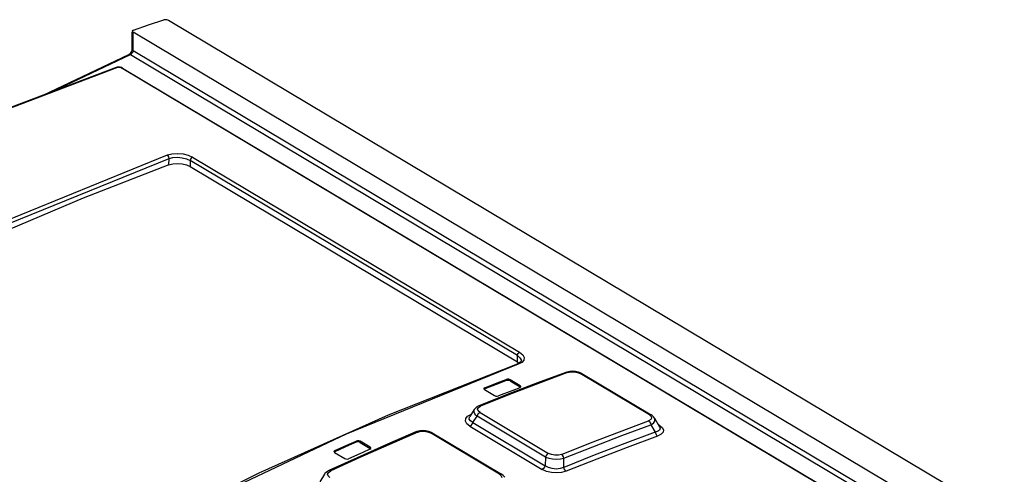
# Model space of a CAD drawing. Extents: x 0 to 594, y 0 to 420.
# Tile 35 of 38: x 517.06 to 531.45, y 134.56 to 141.2. Entities that reach past the tile are written whole.
import ezdxf

# ---------------------------------------------------------------- set-up
doc = ezdxf.new("R2010")
doc.units = 0
doc.header["$LTSCALE"] = 32.67
doc.layers.get('0').update_dxf_attribs({"linetype": 'CONTINUOUS'})

msp = doc.modelspace()

# ---------------------------------------------------------------- linework, layer by layer
at = {"color": 7, "linetype": 'CONTINUOUS'}
for p, q in [((551.073, 122.192), (519.24, 141.186)), ((518.707, 140.764), (518.708, 141.013)), ((518.708, 141.03), (518.708, 141.027)), ((536.306, 130.52), (518.721, 141.013)), ((517.408, 140.095), (518.661, 140.689)), ((518.661, 140.689), (518.669, 140.694)), ((518.669, 140.694), (518.678, 140.702)), ((518.706, 140.753), (518.707, 140.764)), ((518.488, 140.503), (518.476, 140.499)), ((518.51, 140.505), (518.488, 140.503)), ((518.533, 140.502), (518.51, 140.505)), ((518.566, 140.49), (535.557, 130.352)), ((519.556, 139.05), (524.334, 136.199)), ((524.334, 136.199), (524.358, 136.179)), ((524.391, 136.216), (524.391, 136.216)), ((524.336, 136.168), (524.33, 136.166)), ((525.042, 136.045), (524.626, 135.89)), ((525.055, 136.049), (525.042, 136.045)), ((525.098, 136.058), (525.055, 136.049)), ((525.265, 136.032), (525.226, 136.048)), ((524.373, 135.848), (524.226, 135.936)), ((524.226, 135.919), (524.373, 135.831)), ((525.277, 136.025), (525.265, 136.032)), ((525.277, 136.026), (526.288, 135.422)), ((523.844, 135.806), (523.845, 135.802)), ((523.845, 135.802), (523.854, 135.793)), ((523.857, 135.803), (523.849, 135.798)), ((523.854, 135.793), (524.001, 135.705)), ((524.626, 135.89), (524.186, 135.72)), ((524.37, 135.821), (524.381, 135.829)), ((524.382, 135.839), (524.373, 135.848)), ((524.377, 135.828), (524.373, 135.831)), ((524.381, 135.829), (524.383, 135.835)), ((524.383, 135.835), (524.382, 135.839)), ((524.186, 135.72), (523.771, 135.556)), ((523.705, 135.504), (523.638, 135.399)), ((526.337, 135.376), (526.411, 135.249)), ((522.864, 135.179), (522.852, 135.174)), ((522.907, 135.19), (522.864, 135.179)), ((523.079, 135.167), (523.039, 135.183)), ((526.283, 135.28), (526.347, 135.171)), ((522.184, 134.952), (522.037, 135.039)), ((522.852, 135.174), (522.436, 134.994)), ((523.091, 135.161), (523.079, 135.167)), ((523.091, 135.161), (524.1, 134.559)), ((522.436, 134.994), (521.995, 134.798)), ((522.037, 135.022), (522.184, 134.935)), ((522.181, 134.922), (522.192, 134.931)), ((522.193, 134.942), (522.184, 134.952)), ((522.189, 134.93), (522.184, 134.935)), ((522.192, 134.931), (522.194, 134.938)), ((522.194, 134.938), (522.193, 134.942)), ((521.995, 134.798), (521.581, 134.609)), ((521.655, 134.888), (521.656, 134.883)), ((521.656, 134.883), (521.665, 134.874)), ((521.668, 134.886), (521.659, 134.879)), ((521.665, 134.874), (521.812, 134.786)), ((525.011, 134.657), (525.014, 134.79)), ((521.517, 134.556), (521.448, 134.446))]:
    msp.add_line(p, q, dxfattribs=at)
at = {"color": 9, "linetype": 'CONTINUOUS'}
for p, q in [((518.72, 140.746), (518.721, 141.013)), ((517.546, 140.147), (518.682, 140.686)), ((518.682, 140.686), (535.943, 130.387)), ((518.715, 140.722), (518.709, 140.711)), ((518.72, 140.746), (536.028, 130.418)), ((518.511, 140.5), (518.492, 140.497)), ((518.532, 140.498), (518.511, 140.5)), ((518.549, 140.491), (518.532, 140.498)), ((535.54, 130.353), (518.549, 140.491)), ((519.245, 139.077), (519.246, 139.17)), ((519.556, 139.14), (519.556, 139.05)), ((524.335, 136.289), (519.556, 139.14)), ((519.589, 139.189), (524.367, 136.338)), ((524.334, 136.199), (524.335, 136.289)), ((524.398, 136.19), (524.347, 136.163)), ((524.428, 136.225), (524.398, 136.19)), ((524.347, 136.163), (521.835, 135.144)), ((525.067, 136.041), (524.644, 135.883)), ((524.17, 135.924), (524.17, 135.941)), ((524.226, 135.936), (524.226, 135.919)), ((526.262, 135.423), (525.25, 136.027)), ((523.857, 135.82), (523.857, 135.803)), ((524.644, 135.883), (524.221, 135.72)), ((524.373, 135.831), (524.373, 135.848)), ((524.221, 135.72), (523.796, 135.552)), ((523.753, 135.509), (523.765, 135.533)), ((523.765, 135.533), (523.796, 135.552)), ((523.607, 135.403), (523.655, 135.43)), ((523.685, 135.312), (523.744, 135.404)), ((524.745, 134.806), (523.744, 135.404)), ((523.788, 135.459), (524.79, 134.861)), ((526.262, 135.423), (526.288, 135.4)), ((526.288, 135.4), (526.295, 135.377)), ((523.64, 135.257), (524.698, 134.626)), ((523.685, 135.312), (524.742, 134.681)), ((526.406, 135.275), (526.391, 135.283)), ((526.406, 135.275), (526.397, 135.273)), ((521.981, 135.025), (521.981, 135.042)), ((522.037, 135.039), (522.037, 135.022)), ((522.878, 135.171), (522.454, 134.987)), ((524.071, 134.559), (523.063, 135.161)), ((521.668, 134.903), (521.668, 134.886)), ((522.454, 134.987), (522.031, 134.799)), ((522.184, 134.935), (522.184, 134.952)), ((522.031, 134.799), (521.607, 134.605)), ((524.745, 134.806), (524.742, 134.681)), ((521.575, 134.583), (521.607, 134.605)), ((521.562, 134.558), (521.575, 134.583))]:
    msp.add_line(p, q, dxfattribs=at)
at = {"color": 7, "linetype": 'CONTINUOUS'}
for points in [[(518.725, 141.046), (518.947, 141.12), (519.17, 141.193)], [(519.24, 141.186), (519.228, 141.191), (519.214, 141.195), (519.198, 141.197), (519.183, 141.196), (519.17, 141.193)], [(518.725, 141.046), (518.715, 141.041), (518.709, 141.035), (518.708, 141.03)], [(518.708, 141.027), (518.712, 141.02), (518.721, 141.013)], [(518.678, 140.702), (518.688, 140.713), (518.696, 140.727)], [(518.696, 140.727), (518.702, 140.741), (518.706, 140.753)], [(518.476, 140.499), (516.155, 139.62), (513.826, 138.589), (511.497, 137.41)], [(518.566, 140.49), (518.554, 140.496), (518.533, 140.502)], [(519.245, 139.077), (517.992, 138.59), (516.735, 138.059), (515.478, 137.484)], [(519.245, 139.077), (519.303, 139.091), (519.37, 139.096), (519.438, 139.09), (519.502, 139.074), (519.556, 139.05)], [(524.391, 136.216), (524.39, 136.211), (524.384, 136.199), (524.365, 136.183), (524.336, 136.168)], [(524.33, 136.166), (522.447, 135.418), (520.56, 134.571), (518.672, 133.627)], [(525.226, 136.048), (525.184, 136.057), (525.141, 136.061), (525.098, 136.058)], [(523.857, 135.82), (524.065, 135.901), (524.17, 135.941)], [(524.17, 135.924), (524.065, 135.884), (523.857, 135.803)], [(524.226, 135.936), (524.209, 135.943), (524.188, 135.944), (524.17, 135.941)], [(524.226, 135.919), (524.209, 135.925), (524.188, 135.927), (524.17, 135.924)], [(523.857, 135.82), (523.846, 135.812), (523.844, 135.806)], [(524.37, 135.821), (524.266, 135.781), (524.057, 135.701)], [(524.001, 135.705), (524.018, 135.699), (524.039, 135.697), (524.057, 135.701)], [(523.771, 135.556), (523.743, 135.541), (523.716, 135.519), (523.704, 135.504)], [(526.337, 135.375), (526.321, 135.396), (526.3, 135.414), (526.288, 135.422)], [(523.039, 135.183), (522.996, 135.192), (522.952, 135.194), (522.907, 135.19)], [(521.668, 134.903), (521.877, 134.996), (521.981, 135.042)], [(522.037, 135.039), (522.02, 135.045), (521.999, 135.046), (521.981, 135.042)], [(526.347, 135.171), (525.902, 135.006), (525.456, 134.834), (525.011, 134.657)], [(521.668, 134.903), (521.657, 134.894), (521.655, 134.888)], [(521.981, 135.025), (521.876, 134.979), (521.668, 134.886)], [(522.181, 134.922), (522.077, 134.876), (521.868, 134.783)], [(522.037, 135.022), (522.02, 135.028), (521.999, 135.029), (521.981, 135.025)], [(521.812, 134.786), (521.829, 134.78), (521.85, 134.779), (521.868, 134.783)], [(521.581, 134.609), (521.575, 134.606), (521.546, 134.588), (521.524, 134.566), (521.516, 134.556)], [(524.149, 134.512), (524.145, 134.518), (524.126, 134.54), (524.1, 134.559)]]:
    msp.add_lwpolyline(points, dxfattribs=at)
at = {"color": 9, "linetype": 'CONTINUOUS'}
for points in [[(518.682, 140.686), (518.672, 140.69), (518.663, 140.69), (518.661, 140.689)], [(518.709, 140.711), (518.701, 140.701), (518.692, 140.692), (518.682, 140.686)], [(518.707, 140.764), (518.707, 140.761), (518.711, 140.753), (518.72, 140.746)], [(518.72, 140.746), (518.718, 140.734), (518.715, 140.722)], [(518.492, 140.497), (518.478, 140.5), (518.476, 140.499)], [(518.492, 140.497), (516.172, 139.617), (513.843, 138.587), (511.514, 137.408), (509.192, 136.085)], [(518.549, 140.491), (518.562, 140.492), (518.566, 140.49)], [(511.68, 135.644), (514.193, 137.008), (516.71, 138.202), (519.222, 139.221)], [(519.222, 139.221), (519.289, 139.238), (519.368, 139.244), (519.451, 139.236), (519.527, 139.217), (519.589, 139.189)], [(519.246, 139.17), (519.243, 139.191), (519.234, 139.209), (519.222, 139.221)], [(511.709, 135.595), (514.22, 136.959), (516.736, 138.152), (519.246, 139.17)], [(519.246, 139.17), (519.304, 139.184), (519.37, 139.187), (519.439, 139.181), (519.503, 139.164), (519.556, 139.14)], [(519.589, 139.189), (519.576, 139.182), (519.566, 139.169), (519.559, 139.155), (519.556, 139.14)], [(524.335, 136.289), (524.337, 136.304), (524.345, 136.319), (524.355, 136.331), (524.367, 136.338)], [(524.367, 136.338), (524.411, 136.303), (524.432, 136.264), (524.428, 136.225)], [(524.335, 136.289), (524.372, 136.259), (524.39, 136.227), (524.391, 136.216)], [(524.347, 136.163), (524.333, 136.166), (524.33, 136.166)], [(525.042, 136.045), (525.051, 136.046), (525.067, 136.041)], [(525.067, 136.041), (525.115, 136.052), (525.164, 136.052), (525.211, 136.044), (525.25, 136.027)], [(525.25, 136.027), (525.266, 136.029), (525.277, 136.026)], [(523.704, 135.504), (523.7, 135.496), (523.697, 135.466), (523.712, 135.435), (523.744, 135.404)], [(523.788, 135.459), (523.76, 135.483), (523.753, 135.509)], [(523.797, 135.552), (523.781, 135.557), (523.771, 135.556)], [(523.64, 135.257), (523.596, 135.293), (523.575, 135.331), (523.579, 135.369), (523.607, 135.403)], [(523.685, 135.312), (523.647, 135.336), (523.631, 135.363), (523.634, 135.391), (523.637, 135.398)], [(523.744, 135.404), (523.754, 135.427), (523.77, 135.447), (523.788, 135.459)], [(524.978, 134.847), (525.402, 135.015), (525.825, 135.178), (526.248, 135.336)], [(526.295, 135.377), (526.282, 135.355), (526.248, 135.336)], [(526.249, 135.336), (526.264, 135.323), (526.276, 135.303), (526.283, 135.28)], [(526.288, 135.422), (526.278, 135.425), (526.262, 135.423)], [(526.283, 135.28), (526.32, 135.305), (526.34, 135.332), (526.343, 135.36), (526.337, 135.375)], [(522.878, 135.171), (522.925, 135.184), (522.974, 135.186), (523.022, 135.178), (523.063, 135.161)], [(523.64, 135.257), (523.659, 135.269), (523.675, 135.289), (523.685, 135.312)], [(525.014, 134.79), (525.437, 134.958), (525.861, 135.122), (526.283, 135.28)], [(526.411, 135.249), (526.414, 135.243), (526.418, 135.228), (526.416, 135.214), (526.409, 135.202), (526.395, 135.19), (526.374, 135.18), (526.347, 135.171)], [(526.406, 135.275), (526.448, 135.241), (526.466, 135.206), (526.461, 135.171), (526.433, 135.14), (526.381, 135.114)], [(521.835, 135.144), (519.318, 133.95), (516.805, 132.586)], [(522.852, 135.174), (522.862, 135.176), (522.878, 135.171)], [(523.063, 135.161), (523.079, 135.164), (523.091, 135.161)], [(526.381, 135.114), (525.937, 134.949), (525.492, 134.777), (525.046, 134.6)], [(526.347, 135.171), (526.354, 135.148), (526.366, 135.128), (526.381, 135.114)], [(524.79, 134.861), (524.771, 134.849), (524.755, 134.829), (524.745, 134.806)], [(524.745, 134.806), (524.793, 134.79), (524.849, 134.78), (524.908, 134.777), (524.964, 134.78), (525.014, 134.79)], [(524.978, 134.847), (524.932, 134.836), (524.882, 134.834), (524.833, 134.843), (524.79, 134.861)], [(525.014, 134.79), (525.006, 134.813), (524.994, 134.833), (524.978, 134.847)], [(521.607, 134.605), (521.591, 134.61), (521.581, 134.609)], [(524.742, 134.681), (524.732, 134.658), (524.716, 134.638), (524.698, 134.626)], [(525.046, 134.6), (524.98, 134.582), (524.907, 134.575), (524.831, 134.581), (524.759, 134.598), (524.698, 134.626)], [(525.011, 134.657), (524.959, 134.639), (524.902, 134.632), (524.844, 134.638), (524.79, 134.654), (524.742, 134.681)], [(525.046, 134.6), (525.031, 134.614), (525.018, 134.634), (525.011, 134.657)], [(521.597, 134.507), (521.569, 134.532), (521.562, 134.558)], [(524.1, 134.559), (524.088, 134.562), (524.071, 134.559)], [(524.071, 134.559), (524.098, 134.535), (524.105, 134.51)]]:
    msp.add_lwpolyline(points, dxfattribs=at)

doc.saveas('drawing.dxf')
